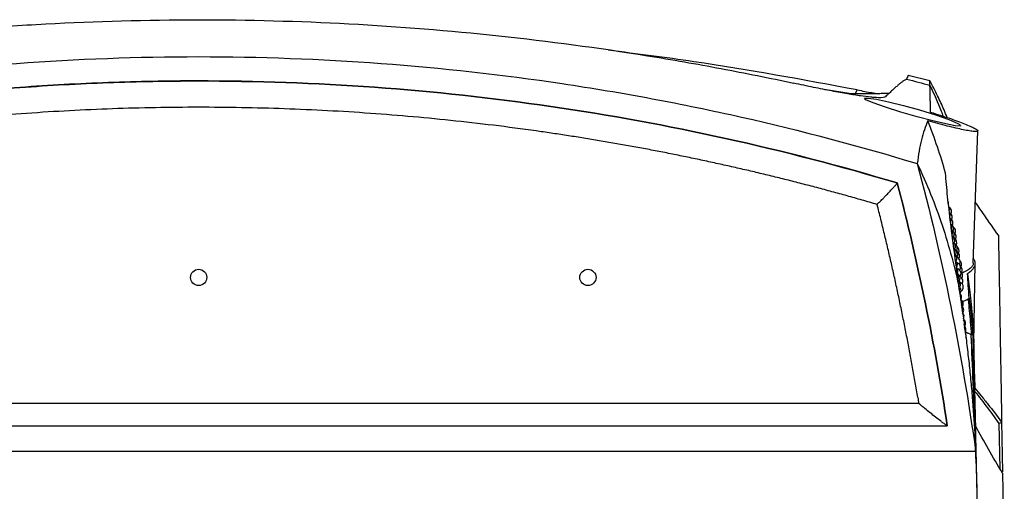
# Model space of a CAD drawing. Header units: millimetres. Extents: x -3.03 to 0.78, y -0.23 to 0.59.
# Tile 6 of 165: x 0.1398 to 0.241, y -0.0834 to -0.035. Entities that reach past the tile are written whole.
import ezdxf

# ---------------------------------------------------------------- set-up
doc = ezdxf.new("R2010")
doc.units = ezdxf.units.MM

msp = doc.modelspace()

# ---------------------------------------------------------------- linework, layer by layer
at = {"color": 7, "linetype": 'Continuous', "lineweight": 25}
for p, q in [((0.230949, -0.04105), (0.230947, -0.041055)), ((0.233335, -0.04123), (0.231114, -0.040689)), ((0.225239, -0.042574), (0.22248, -0.04212)), ((0.225639, -0.042682), (0.22588, -0.042165)), ((0.233346, -0.041693), (0.233346, -0.041687)), ((0.225064, -0.042577), (0.224933, -0.042577)), ((0.237799, -0.059966), (0.238274, -0.046377)), ((0.229984, -0.051722), (0.229985, -0.051717)), ((0.237858, -0.068143), (0.238001, -0.05999)), ((0.232202, -0.074363), (0.084198, -0.074363)), ((0.08127, -0.076636), (0.23513, -0.076636)), ((0.240713, -0.076255), (0.240803, -0.081382)), ((0.079813, -0.079239), (0.236587, -0.079239)), ((0.236587, -0.079239), (0.238039, -0.079239)), ((0.238032, -0.079188), (0.238041, -0.079188))]:
    msp.add_line(p, q, dxfattribs=at)
at = {"color": 9, "linetype": 'Continuous', "lineweight": 25}
msp.add_line((0.240547, -0.081074), (0.240468, -0.076415), dxfattribs=at)
at = {"color": 7, "linetype": 'Continuous', "lineweight": 25, "flags": 128}
for points in [[(0.236469, -0.045828), (0.23648, -0.045892), (0.235943, -0.045854), (0.234967, -0.045664), (0.233634, -0.045345), (0.232045, -0.044922), (0.230353, -0.044436), (0.228768, -0.043943), (0.227516, -0.043509), (0.226772, -0.043191), (0.226605, -0.043019), (0.226989, -0.042999), (0.227849, -0.043125), (0.229092, -0.043383), (0.230614, -0.043756), (0.232281, -0.044218), (0.233913, -0.044725), (0.235292, -0.04521), (0.23621, -0.045598), (0.236454, -0.045736), (0.236454, -0.045736)], [(0.236403, -0.06273), (0.236393, -0.062632), (0.236393, -0.06263)], [(0.237911, -0.071521), (0.237956, -0.072806), (0.237956, -0.072807), (0.237956, -0.072807)]]:
    msp.add_lwpolyline(points, dxfattribs=at)
at = {"color": 7, "linetype": 'Continuous', "lineweight": 25}
for centre, radius in [((0.158201, -0.061415), 0.000833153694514), ((0.198201, -0.061415), 0.0008331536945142)]:
    msp.add_circle(centre, radius, dxfattribs=at)
for centre, start, end in [((0.234767, -0.053816), 0, 24.531217), ((0.23485, -0.054407), 342.186883, 29.13106), ((0.235061, -0.054656), 331.74784, 59.330549), ((0.23493, -0.055006), 339.827655, 32.814631), ((0.235134, -0.055232), 331.014812, 59.779248), ((0.235009, -0.055612), 339.043467, 34.365518), ((0.235207, -0.055816), 330.258852, 60.548303), ((0.235086, -0.056226), 338.809442, 34.651471), ((0.235277, -0.056407), 329.50865, 61.699357), ((0.235346, -0.057006), 328.763782, 63.445975), ((0.235162, -0.056847), 339.116258, 35.136914), ((0.235474, -0.056656), 330.743003, 56.881793), ((0.235414, -0.057612), 328.023834, 62.319125), ((0.235236, -0.057476), 340.023125, 33.252085), ((0.235536, -0.057232), 330.01688, 57.266377), ((0.235597, -0.057816), 329.295706, 57.971621), ((0.23548, -0.058226), 327.288394, 60.604271), ((0.235308, -0.058112), 342.366279, 31.088773), ((0.235544, -0.058847), 326.557055, 58.030521), ((0.235378, -0.058755), 0, 28.47933), ((0.235657, -0.058407), 328.579091, 59.063648), ((0.235715, -0.059006), 318.304272, 60.6268), ((0.235837, -0.058656), 329.789195, 53.817722), ((0.235607, -0.059476), 325.829414, 55.361409), ((0.235447, -0.059406), 0, 23.268768), ((0.23594, -0.059816), 328.408244, 72.686512), ((0.235889, -0.059232), 329.096837, 54.108304), ((0.235669, -0.060112), 325.105071, 50.9898), ((0.235729, -0.060755), 327.292522, 48.183716), ((0.23599, -0.060407), 327.723064, 73.170002), ((0.236038, -0.061006), 319.034661, 74.34761), ((0.236107, -0.060087), 329.583153, 50.170925), ((0.23615, -0.060656), 328.919138, 50.071772), ((0.235936, -0.061476), 325.05109, 64.683525), ((0.235789, -0.061406), 333.323838, 42.604044), ((0.235989, -0.062112), 324.353896, 59.868498), ((0.236234, -0.061816), 327.599686, 68.104067), ((0.236193, -0.061232), 328.258089, 50.224492), ((0.235846, -0.062064), 339.413574, 33.921601), ((0.23604, -0.062755), 323.658648, 54.626087), ((0.236275, -0.062407), 301.092414, 68.412201), ((0.23609, -0.063406), 327.372414, 48.941133), ((0.236267, -0.064112), 323.664405, 60.741574), ((0.236139, -0.064064), 335.152285, 40.741166), ((0.23631, -0.064755), 322.993555, 54.337056), ((0.236187, -0.06473), 343.651845, 29.916748), ((0.236352, -0.065406), 329.168677, 47.356053), ((0.236503, -0.066112), 323.03883, 55.703395), ((0.236393, -0.066064), 338.839302, 36.04565), ((0.236539, -0.066755), 328.459661, 47.888173), ((0.236433, -0.06673), 0, 23.266689), ((0.236574, -0.067406), 339.208938, 35.57491)]:
    msp.add_arc(centre, 0.0005, start, end, dxfattribs=at)
for points, knots in [([(0.0970674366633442, -0.0414703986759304), (0.106873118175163, -0.0393653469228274), (0.1168633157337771, -0.0377422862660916), (0.1296007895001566, -0.0363657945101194), (0.1321608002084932, -0.0361231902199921), (0.137306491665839, -0.0357050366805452), (0.1398943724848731, -0.0355293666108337), (0.1476827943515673, -0.0351062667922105), (0.1528836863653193, -0.0349637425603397), (0.1685123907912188, -0.0349579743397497), (0.178833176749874, -0.0355154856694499), (0.1941669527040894, -0.0371569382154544), (0.1992539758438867, -0.0378384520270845), (0.2055828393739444, -0.0388561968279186), (0.206848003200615, -0.0390682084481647), (0.2093684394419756, -0.0395075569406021), (0.2106242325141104, -0.0397349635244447), (0.214378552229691, -0.0404400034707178), (0.2168640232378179, -0.040940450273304), (0.2193326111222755, -0.0414703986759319)], [0, 0, 0, 0, 0.2500000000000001, 0.2500000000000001, 0.3125000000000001, 0.3125000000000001, 0.3750000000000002, 0.3750000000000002, 0.5000000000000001, 0.5000000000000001, 0.75, 0.75, 0.8749999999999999, 0.8749999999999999, 0.90625, 0.90625, 0.9375, 0.9375, 1, 1, 1, 1]), ([(0.2258797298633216, -0.0421650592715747), (0.22029284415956, -0.0411273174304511), (0.2118047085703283, -0.0395506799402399), (0.2032262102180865, -0.0384681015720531), (0.2002940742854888, -0.0380980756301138)], [0, 0, 0, 0, 0.6581993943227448, 1, 1, 1, 1]), ([(0.0843535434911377, -0.0497367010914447), (0.0903186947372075, -0.0479205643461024), (0.0963549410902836, -0.0463236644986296), (0.103989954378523, -0.0446041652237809), (0.1055222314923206, -0.0442739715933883), (0.108588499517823, -0.0436429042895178), (0.1101231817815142, -0.0433418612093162), (0.1147318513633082, -0.0424819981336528), (0.1178104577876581, -0.0419664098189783), (0.1332340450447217, -0.0396744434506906), (0.1456702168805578, -0.0387515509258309), (0.1644724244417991, -0.038751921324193), (0.1707188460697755, -0.0389839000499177), (0.1831656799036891, -0.0399052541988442), (0.1893668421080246, -0.0405948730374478), (0.1986351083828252, -0.0419736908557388), (0.2017189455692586, -0.0424907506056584), (0.2063362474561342, -0.0433533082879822), (0.2078742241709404, -0.0436554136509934), (0.2109387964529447, -0.0442869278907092), (0.2124664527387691, -0.0446165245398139), (0.2200817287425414, -0.0463332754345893), (0.2261004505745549, -0.0479263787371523), (0.2320465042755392, -0.0497367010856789)], [0, 0, 0, 0, 0.1250000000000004, 0.1250000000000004, 0.1562500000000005, 0.1562500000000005, 0.1875000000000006, 0.1875000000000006, 0.2500000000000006, 0.2500000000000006, 0.5000000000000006, 0.5000000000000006, 0.6250000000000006, 0.6250000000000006, 0.7500000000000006, 0.7500000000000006, 0.8125000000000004, 0.8125000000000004, 0.8437500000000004, 0.8437500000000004, 0.8750000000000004, 0.8750000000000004, 1, 1, 1, 1]), ([(0.2299845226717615, -0.0517171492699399), (0.2183126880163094, -0.0482342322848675), (0.2064512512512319, -0.0456174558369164), (0.1883759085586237, -0.0429859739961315), (0.1823254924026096, -0.0423289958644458), (0.1702077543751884, -0.0414558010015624), (0.1641351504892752, -0.0412386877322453), (0.1550055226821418, -0.0412441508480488), (0.1519581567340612, -0.0413011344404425), (0.1458882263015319, -0.0415248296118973), (0.1428617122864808, -0.0416914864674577), (0.1338073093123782, -0.0423545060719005), (0.1278045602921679, -0.0430139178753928), (0.1098951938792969, -0.0456334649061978), (0.098087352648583, -0.0482342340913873), (0.086415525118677, -0.0517171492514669)], [0, 0, 0, 0, 0.25, 0.25, 0.375, 0.375, 0.5, 0.5, 0.5625, 0.5625, 0.625, 0.625, 0.75, 0.75, 1, 1, 1, 1]), ([(0.0864161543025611, -0.0517215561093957), (0.0980878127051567, -0.0482387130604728), (0.109895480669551, -0.0456379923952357), (0.1278046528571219, -0.043018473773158), (0.1338073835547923, -0.0423590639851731), (0.1428617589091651, -0.0416960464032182), (0.145888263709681, -0.0415293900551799), (0.1519581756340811, -0.0413056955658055), (0.1550055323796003, -0.0412487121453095), (0.164135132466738, -0.0412432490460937), (0.1702077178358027, -0.0414603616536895), (0.1823254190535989, -0.0423335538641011), (0.188375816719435, -0.0429905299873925), (0.2064509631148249, -0.0456219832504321), (0.2183122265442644, -0.0482387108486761), (0.2299838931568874, -0.0517215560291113)], [2.9319546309e-06, 2.9319546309e-06, 2.9319546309e-06, 2.9319546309e-06, 0.25, 0.25, 0.375, 0.375, 0.4375, 0.4375, 0.5, 0.5, 0.625, 0.625, 0.75, 0.75, 0.9999970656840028, 0.9999970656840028, 0.9999970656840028, 0.9999970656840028]), ([(0.2287785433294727, -0.0428666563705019), (0.2286831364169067, -0.0429413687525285), (0.2284412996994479, -0.0429774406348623), (0.2279184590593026, -0.0429643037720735), (0.2278026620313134, -0.0429587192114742), (0.2275466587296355, -0.0429411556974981), (0.2274064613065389, -0.042929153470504), (0.2269534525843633, -0.0428835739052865), (0.2266066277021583, -0.0428403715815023), (0.2260113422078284, -0.0427545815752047), (0.225800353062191, -0.0427224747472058), (0.2253511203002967, -0.0426507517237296), (0.2251123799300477, -0.0426110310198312), (0.2243688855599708, -0.0424828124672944), (0.2238323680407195, -0.0423845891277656), (0.2229630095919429, -0.0422179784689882), (0.2226624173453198, -0.042159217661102), (0.2220384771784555, -0.0420350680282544), (0.2217135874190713, -0.041969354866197), (0.2207243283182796, -0.0417663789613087), (0.2200404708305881, -0.0416223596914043), (0.219332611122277, -0.0414703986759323)], [0, 0, 0, 0, 0.2499999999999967, 0.2499999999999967, 0.3124999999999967, 0.3124999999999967, 0.3749999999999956, 0.3749999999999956, 0.4999999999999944, 0.4999999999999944, 0.5624999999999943, 0.5624999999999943, 0.6249999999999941, 0.6249999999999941, 0.7499999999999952, 0.7499999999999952, 0.8124999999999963, 0.8124999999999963, 0.8749999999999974, 0.8749999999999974, 1, 1, 1, 1]), ([(0.2309422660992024, -0.0410542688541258), (0.2309002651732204, -0.0410768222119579), (0.2308178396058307, -0.041121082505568), (0.2306936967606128, -0.0411980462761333), (0.2305721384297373, -0.0412798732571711), (0.2304529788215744, -0.0413663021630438), (0.2303362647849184, -0.0414560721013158), (0.2302219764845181, -0.0415482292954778), (0.2301101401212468, -0.0416418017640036), (0.2299434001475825, -0.0417850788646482), (0.2297156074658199, -0.0419881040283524), (0.2294156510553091, -0.0422653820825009), (0.2291077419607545, -0.0425555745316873), (0.2288867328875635, -0.0427644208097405), (0.2287785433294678, -0.0428666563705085)], [0, 0, 0, 0, 0.0716636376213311, 0.140637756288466, 0.2069223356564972, 0.2705173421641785, 0.3314227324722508, 0.3896384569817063, 0.4451644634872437, 0.4980007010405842, 0.6310719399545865, 0.7590951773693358, 0.8820709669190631, 1, 1, 1, 1]), ([(0.230946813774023, -0.0410553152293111), (0.2313470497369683, -0.0411602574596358), (0.2321476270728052, -0.041370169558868), (0.2329465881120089, -0.0415853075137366), (0.2333461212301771, -0.0416928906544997)], [0, 0, 0, 0, 0.4999341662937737, 0.9999999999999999, 0.9999999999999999, 0.9999999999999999, 0.9999999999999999]), ([(0.231110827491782, -0.0407035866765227), (0.2311174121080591, -0.0406894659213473), (0.2311558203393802, -0.0406070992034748), (0.231042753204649, -0.040849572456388), (0.230949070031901, -0.0410504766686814)], [0, 0, 0, 0, 0.1714376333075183, 1, 1, 1, 1]), ([(0.233346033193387, -0.0416872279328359), (0.2333451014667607, -0.0416294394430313), (0.2333433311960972, -0.0415196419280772), (0.2333411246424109, -0.0414026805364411), (0.233339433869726, -0.0413210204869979), (0.2333383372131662, -0.0412717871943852), (0.2333377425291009, -0.0412431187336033), (0.2333375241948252, -0.0412276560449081), (0.2333376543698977, -0.0412177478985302), (0.2333380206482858, -0.0412171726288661), (0.2333382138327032, -0.0412168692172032)], [0, 0, 0, 0, 0.1979212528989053, 0.3760482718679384, 0.5343856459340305, 0.6729369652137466, 0.7679200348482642, 0.8506909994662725, 0.9212506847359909, 1, 1, 1, 1]), ([(0.2351196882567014, -0.045000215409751), (0.2350110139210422, -0.0447377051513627), (0.2346996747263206, -0.0439856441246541), (0.2341150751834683, -0.0427223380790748), (0.2336056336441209, -0.0417353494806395), (0.2333380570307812, -0.0412169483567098)], [0, 0, 0, 0, 0.2029215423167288, 0.5813463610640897, 1, 1, 1, 1]), ([(0.2258797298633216, -0.0421650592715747), (0.2263968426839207, -0.0422660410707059), (0.2271849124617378, -0.0424199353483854), (0.2278156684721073, -0.0425216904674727), (0.2280325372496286, -0.0425566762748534)], [0, 0, 0, 0, 0.6561764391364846, 1, 1, 1, 1]), ([(0.2334106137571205, -0.0444520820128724), (0.2334086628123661, -0.0443649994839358), (0.2334047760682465, -0.0441915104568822), (0.2333992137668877, -0.0439458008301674), (0.2333938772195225, -0.04371173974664), (0.2333887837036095, -0.0434900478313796), (0.2333839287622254, -0.0432802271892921), (0.2333793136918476, -0.0430821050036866), (0.2333749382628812, -0.0428954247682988), (0.2333708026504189, -0.0427199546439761), (0.2333669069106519, -0.0425554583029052), (0.2333632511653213, -0.0424017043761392), (0.2333598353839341, -0.0422584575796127), (0.2333566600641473, -0.042125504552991), (0.2333537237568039, -0.0420025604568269), (0.2333510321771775, -0.0418896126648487), (0.233348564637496, -0.0417856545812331), (0.2333471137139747, -0.0417238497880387), (0.2333463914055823, -0.0416930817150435)], [0, 0, 0, 0, 0.0663551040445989, 0.132195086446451, 0.1975202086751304, 0.2623307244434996, 0.3266268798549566, 0.3904089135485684, 0.4536770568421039, 0.5164315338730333, 0.5786725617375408, 0.6404003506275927, 0.7016151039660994, 0.7623170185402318, 0.8225062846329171, 0.8821830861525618, 0.9413476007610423, 1, 1, 1, 1]), ([(0.2291398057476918, -0.042525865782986), (0.229122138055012, -0.0425267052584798), (0.2289752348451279, -0.0425336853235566), (0.2286069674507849, -0.0425444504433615), (0.2280177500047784, -0.042557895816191), (0.2273151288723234, -0.0425678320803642), (0.2265603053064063, -0.042573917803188), (0.2258027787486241, -0.0425764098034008), (0.2253108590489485, -0.0425765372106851), (0.2250639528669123, -0.0425766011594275)], [0, 0, 0, 0, 0.0199848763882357, 0.1661701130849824, 0.3171695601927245, 0.4913282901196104, 0.6704681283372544, 0.8346001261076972, 1, 1, 1, 1]), ([(0.2279155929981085, -0.0539220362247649), (0.2274011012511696, -0.0537727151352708), (0.2263723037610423, -0.0534741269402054), (0.2248257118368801, -0.0530389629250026), (0.2232770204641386, -0.0526132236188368), (0.2217259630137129, -0.0521978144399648), (0.2201726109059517, -0.0517924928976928), (0.2186169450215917, -0.0513973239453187), (0.2170589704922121, -0.0510122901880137), (0.2154986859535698, -0.0506373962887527), (0.2139360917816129, -0.0502726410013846), (0.2123711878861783, -0.0499180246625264), (0.2108039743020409, -0.0495735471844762), (0.2092344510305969, -0.0492392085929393), (0.2076626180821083, -0.0489150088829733), (0.2060884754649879, -0.0486009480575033), (0.2045120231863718, -0.0482970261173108), (0.2029332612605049, -0.0480032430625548), (0.2013521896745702, -0.047719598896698), (0.1997688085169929, -0.0474460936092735), (0.1981831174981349, -0.0471827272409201), (0.1965951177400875, -0.046929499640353), (0.1950048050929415, -0.0466864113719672), (0.191027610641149, -0.0461046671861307), (0.184649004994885, -0.0453075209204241), (0.1758479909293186, -0.0445242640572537), (0.1670235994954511, -0.044054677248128), (0.1581842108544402, -0.0438989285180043), (0.1493454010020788, -0.0440557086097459), (0.140522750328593, -0.0445262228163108), (0.1317238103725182, -0.0453103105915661), (0.1249038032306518, -0.046163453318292), (0.1200466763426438, -0.0468877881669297), (0.1171380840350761, -0.047356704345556), (0.1142373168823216, -0.0478596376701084), (0.111344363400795, -0.0483965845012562), (0.1084592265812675, -0.0489675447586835), (0.1055819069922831, -0.0495725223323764), (0.1027124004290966, -0.0502115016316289), (0.0998507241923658, -0.050884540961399), (0.0969968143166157, -0.0515914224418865), (0.0941509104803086, -0.0523329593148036), (0.0913121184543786, -0.0531061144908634), (0.0894271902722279, -0.0536500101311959), (0.0884844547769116, -0.0539220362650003)], [0, 0, 0, 0, 0.0113745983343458, 0.0227450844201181, 0.0341119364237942, 0.0454756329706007, 0.0568366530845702, 0.0681954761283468, 0.0795525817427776, 0.090908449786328, 0.1022635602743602, 0.1136183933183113, 0.1249734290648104, 0.1363291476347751, 0.1476860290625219, 0.1590445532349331, 0.170405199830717, 0.1817684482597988, 0.1931347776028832, 0.2045046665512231, 0.2158785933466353, 0.2272570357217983, 0.2386404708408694, 0.250029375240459, 0.3125821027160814, 0.3750609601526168, 0.4375455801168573, 0.500115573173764, 0.5626759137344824, 0.6251486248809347, 0.6876132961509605, 0.7501495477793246, 0.771012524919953, 0.7918580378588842, 0.8126890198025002, 0.833508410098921, 0.854319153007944, 0.8751241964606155, 0.8959264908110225, 0.9167289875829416, 0.9375346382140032, 0.9583463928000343, 0.9791671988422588, 1, 1, 1, 1]), ([(0.2334106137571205, -0.0444520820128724), (0.2337507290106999, -0.0445557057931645), (0.2340852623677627, -0.0446605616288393), (0.2347362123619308, -0.0448706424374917), (0.235046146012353, -0.0449737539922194), (0.235635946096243, -0.0451760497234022), (0.2359158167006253, -0.0452752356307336), (0.2364439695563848, -0.0454692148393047), (0.2366864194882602, -0.0455618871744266), (0.2371244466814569, -0.0457367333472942), (0.2373208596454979, -0.0458192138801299), (0.2376660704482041, -0.045973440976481), (0.2378124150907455, -0.046044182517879), (0.238045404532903, -0.0461690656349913), (0.2381334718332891, -0.0462238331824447), (0.2382208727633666, -0.0462937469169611), (0.2382424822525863, -0.0463150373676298), (0.238269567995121, -0.0463525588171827), (0.2382752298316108, -0.0463689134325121), (0.2382689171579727, -0.0464108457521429), (0.2382338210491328, -0.0464293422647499), (0.238133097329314, -0.0464423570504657), (0.2380913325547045, -0.0464441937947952), (0.2379933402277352, -0.0464428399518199), (0.2379369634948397, -0.0464396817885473), (0.2377461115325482, -0.0464229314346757), (0.2375900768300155, -0.0464021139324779), (0.2372187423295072, -0.0463408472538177), (0.2370076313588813, -0.0463010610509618), (0.23654110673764, -0.0462051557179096), (0.236284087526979, -0.0461487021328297), (0.2357274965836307, -0.046020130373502), (0.2354338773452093, -0.0459494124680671), (0.2348175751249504, -0.0457961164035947), (0.2344931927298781, -0.0457130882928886), (0.2338221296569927, -0.045537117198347), (0.233478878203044, -0.0454450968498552), (0.2331279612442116, -0.0453491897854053)], [0, 0, 0, 0, 0.0624999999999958, 0.0624999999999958, 0.1249999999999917, 0.1249999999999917, 0.1874999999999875, 0.1874999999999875, 0.2499999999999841, 0.2499999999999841, 0.3124999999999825, 0.3124999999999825, 0.3749999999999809, 0.3749999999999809, 0.4374999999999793, 0.4374999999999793, 0.4687499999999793, 0.4687499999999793, 0.4999999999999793, 0.4999999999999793, 0.5624999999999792, 0.5624999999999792, 0.5937499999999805, 0.5937499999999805, 0.6249999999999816, 0.6249999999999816, 0.6874999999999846, 0.6874999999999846, 0.7499999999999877, 0.7499999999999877, 0.8124999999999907, 0.8124999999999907, 0.8749999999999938, 0.8749999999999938, 0.9374999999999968, 0.9374999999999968, 1, 1, 1, 1]), ([(0.2331279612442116, -0.0453491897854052), (0.2328791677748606, -0.0459168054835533), (0.232655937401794, -0.0465634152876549), (0.2322905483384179, -0.0480242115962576), (0.2321470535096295, -0.0488379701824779), (0.2320465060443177, -0.0497367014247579)], [0, 0, 0, 0, 0.5, 0.5, 1, 1, 1, 1]), ([(0.2349486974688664, -0.0507263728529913), (0.2346953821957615, -0.0498204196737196), (0.2344216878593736, -0.0489174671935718), (0.2338107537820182, -0.0471233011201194), (0.2334752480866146, -0.0462355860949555), (0.2331279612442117, -0.0453491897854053)], [0, 0, 0, 0, 0.5, 0.5, 1, 1, 1, 1]), ([(0.2320465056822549, -0.0497367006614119), (0.2325353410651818, -0.0507673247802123), (0.232992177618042, -0.0518104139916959), (0.2338423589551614, -0.0539211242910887), (0.234236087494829, -0.0549899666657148), (0.2353172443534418, -0.0582225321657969), (0.2359058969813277, -0.0604121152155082), (0.2363618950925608, -0.0626364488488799)], [0, 0, 0, 0, 0.25, 0.25, 0.5, 0.5, 1, 1, 1, 1]), ([(0.2363618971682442, -0.0626364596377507), (0.2361936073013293, -0.0613820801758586), (0.2360337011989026, -0.0601921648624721), (0.2357373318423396, -0.0579435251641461), (0.23560085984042, -0.0568846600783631), (0.2353572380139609, -0.0548977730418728), (0.235250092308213, -0.0539698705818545), (0.2350711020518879, -0.0522481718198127), (0.234998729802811, -0.0514536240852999), (0.2349486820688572, -0.0507263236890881)], [0, 0, 0, 0, 0.25, 0.25, 0.5, 0.5, 0.75, 0.75, 1, 1, 1, 1]), ([(0.2279155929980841, -0.0539220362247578), (0.2279344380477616, -0.0539038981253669), (0.2279745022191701, -0.0538653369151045), (0.2280379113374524, -0.0538035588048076), (0.2281080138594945, -0.0537345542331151), (0.2281848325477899, -0.0536581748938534), (0.2282886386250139, -0.0535542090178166), (0.2284266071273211, -0.0534152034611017), (0.2285782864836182, -0.0532599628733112), (0.2287391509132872, -0.0530947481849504), (0.2289384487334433, -0.0528870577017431), (0.2291937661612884, -0.0526190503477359), (0.2294544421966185, -0.0523372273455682), (0.2296559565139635, -0.052118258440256), (0.2297881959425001, -0.0519687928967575), (0.2298686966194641, -0.0518757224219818), (0.2299224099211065, -0.0518104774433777), (0.229955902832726, -0.051767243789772), (0.2299780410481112, -0.0517362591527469), (0.2299820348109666, -0.0517261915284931), (0.2299838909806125, -0.0517215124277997)], [0, 0, 0, 0, 0.0197441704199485, 0.0419756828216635, 0.0668876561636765, 0.0946390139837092, 0.1253437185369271, 0.1814817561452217, 0.2505096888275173, 0.3032291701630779, 0.3757491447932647, 0.5000462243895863, 0.6388728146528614, 0.7491955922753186, 0.8162359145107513, 0.8741360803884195, 0.9114039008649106, 0.9448849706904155, 0.9743843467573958, 1, 1, 1, 1]), ([(0.2320976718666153, -0.0737363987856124), (0.2320106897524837, -0.0732241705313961), (0.2318367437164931, -0.0721998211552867), (0.2315633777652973, -0.0706655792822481), (0.2312809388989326, -0.0691332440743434), (0.2309885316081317, -0.0676029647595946), (0.2306863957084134, -0.0660747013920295), (0.2303744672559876, -0.0645484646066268), (0.230052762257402, -0.0630242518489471), (0.2297212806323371, -0.0615020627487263), (0.2293800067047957, -0.0599819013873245), (0.2290290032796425, -0.0584637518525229), (0.2286680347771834, -0.0569476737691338), (0.2282979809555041, -0.0554334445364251), (0.2280430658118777, -0.0544258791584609), (0.2279155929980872, -0.05392203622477)], [0, 0, 0, 0, 0.0769506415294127, 0.1538851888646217, 0.2308067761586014, 0.3077185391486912, 0.3846236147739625, 0.4615251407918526, 0.5384262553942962, 0.6153300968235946, 0.6922398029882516, 0.7691585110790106, 0.8460893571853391, 0.9230354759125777, 1, 1, 1, 1]), ([(0.2403786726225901, -0.0570812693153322), (0.2398994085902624, -0.0563968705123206), (0.2391123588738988, -0.0552729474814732), (0.2383253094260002, -0.054149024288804), (0.2380175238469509, -0.0537094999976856)], [0, 0, 0, 0, 0.6089374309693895, 1, 1, 1, 1]), ([(0.2403790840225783, -0.0571048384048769), (0.2403789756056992, -0.0570986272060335), (0.2403785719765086, -0.0570755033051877), (0.2403815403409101, -0.0572455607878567), (0.2403879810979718, -0.0576145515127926), (0.2403982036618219, -0.0582002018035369), (0.2404118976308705, -0.0589847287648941), (0.2404291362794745, -0.059972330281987), (0.2404499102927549, -0.0611624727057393), (0.2404790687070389, -0.0628329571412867), (0.2405194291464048, -0.0651452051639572), (0.2405747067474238, -0.0683120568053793), (0.2406383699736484, -0.0719593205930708), (0.2406883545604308, -0.0748229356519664), (0.2407133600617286, -0.0762554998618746)], [0, 0, 0, 0, 0.0266360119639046, 0.099164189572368, 0.1717816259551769, 0.244428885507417, 0.3169274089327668, 0.3894555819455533, 0.4620730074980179, 0.534720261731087, 0.6507342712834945, 0.7668699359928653, 0.8833733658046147, 1, 1, 1, 1]), ([(0.23720004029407, -0.0610029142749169), (0.2373321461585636, -0.0609139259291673), (0.2375977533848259, -0.0607350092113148), (0.2378552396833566, -0.0604498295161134), (0.2379842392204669, -0.0601875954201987), (0.2380103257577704, -0.0599519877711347), (0.2379790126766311, -0.0597825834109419), (0.2379205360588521, -0.0596488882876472), (0.2378754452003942, -0.0595633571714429), (0.2378318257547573, -0.0595126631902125), (0.2378155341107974, -0.059493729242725)], [0, 0, 0, 0, 0.1841750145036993, 0.3702955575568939, 0.5646527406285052, 0.6962690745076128, 0.8297465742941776, 0.8968004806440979, 0.9614554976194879, 1, 1, 1, 1]), ([(0.2377936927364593, -0.0599658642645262), (0.2377937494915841, -0.0599909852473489), (0.237793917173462, -0.0600652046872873), (0.237746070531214, -0.0601889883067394), (0.2376531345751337, -0.0603347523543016), (0.2375147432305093, -0.0604778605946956), (0.2373346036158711, -0.0606180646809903), (0.2371083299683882, -0.0607553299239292), (0.2368680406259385, -0.0608762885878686), (0.2366873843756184, -0.0609478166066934), (0.236612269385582, -0.0609775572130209)], [0, 0, 0, 0, 0.0705277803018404, 0.2083729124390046, 0.3472063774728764, 0.4828582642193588, 0.6194647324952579, 0.7591189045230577, 0.8998441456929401, 1, 1, 1, 1]), ([(0.23720004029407, -0.0610029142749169), (0.237251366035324, -0.0613715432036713), (0.237354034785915, -0.0621089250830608), (0.2374928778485, -0.0632806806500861), (0.2375970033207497, -0.0642991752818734), (0.2376729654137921, -0.0651629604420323), (0.2377186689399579, -0.0657432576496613), (0.2377550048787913, -0.0662553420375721), (0.2377806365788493, -0.0666522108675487), (0.2378010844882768, -0.0669969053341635), (0.2378155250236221, -0.0672588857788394), (0.2378271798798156, -0.0674842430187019), (0.2378365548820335, -0.067675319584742), (0.2378436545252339, -0.0678278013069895), (0.2378487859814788, -0.0679415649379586), (0.2378519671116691, -0.0680131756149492), (0.237854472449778, -0.0680695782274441), (0.2378563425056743, -0.0681109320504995), (0.2378576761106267, -0.0681381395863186), (0.2378583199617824, -0.0681487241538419), (0.2378582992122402, -0.0681441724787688), (0.2378582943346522, -0.0681431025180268)], [0, 0, 0, 0, 0.1449244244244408, 0.2898976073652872, 0.461492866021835, 0.547357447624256, 0.6332526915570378, 0.6935826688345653, 0.7539504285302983, 0.7950958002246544, 0.8362920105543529, 0.8644452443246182, 0.892669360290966, 0.9218234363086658, 0.936600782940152, 0.951492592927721, 0.9625788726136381, 0.9738255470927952, 0.9849373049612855, 0.9964592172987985, 1, 1, 1, 1]), ([(0.2379873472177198, -0.0775377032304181), (0.2379692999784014, -0.0772232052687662), (0.2379331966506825, -0.0765940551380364), (0.2378709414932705, -0.0756513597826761), (0.2378027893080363, -0.0747093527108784), (0.2377282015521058, -0.0737683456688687), (0.23764738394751, -0.0728285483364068), (0.237560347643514, -0.0718901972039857), (0.2374671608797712, -0.0709535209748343), (0.2373678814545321, -0.0700187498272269), (0.2372625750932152, -0.0690861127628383), (0.2371513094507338, -0.0681558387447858), (0.237034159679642, -0.0672281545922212), (0.2369111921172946, -0.0663032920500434), (0.2367825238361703, -0.0653814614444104), (0.2366481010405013, -0.0644629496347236), (0.2365085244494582, -0.063547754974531), (0.2364107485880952, -0.0629400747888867), (0.2363618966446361, -0.0626364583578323)], [0, 0, 0, 0, 0.0625763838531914, 0.1251834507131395, 0.187812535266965, 0.2504549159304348, 0.3131018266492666, 0.3757444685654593, 0.4383740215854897, 0.5009816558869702, 0.5635585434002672, 0.6260958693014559, 0.6885848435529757, 0.7510167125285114, 0.8133827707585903, 0.8756743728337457, 0.9378829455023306, 0.9999999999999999, 0.9999999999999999, 0.9999999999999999, 0.9999999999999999]), ([(0.2367238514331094, -0.06391173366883), (0.2367245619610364, -0.063911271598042), (0.2368144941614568, -0.063852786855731), (0.2369998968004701, -0.0637543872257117), (0.2371976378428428, -0.0636593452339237), (0.2372833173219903, -0.063618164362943)], [0, 0, 0, 0, 0.0044927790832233, 0.5686553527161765, 1, 1, 1, 1]), ([(0.2374670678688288, -0.0672561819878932), (0.2373752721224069, -0.0672120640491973), (0.2372199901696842, -0.0671374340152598), (0.2370562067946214, -0.0670504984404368), (0.2369831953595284, -0.0670080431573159), (0.2369652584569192, -0.0669976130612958)], [0, 0, 0, 0, 0.5216900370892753, 0.8824923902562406, 1, 1, 1, 1]), ([(0.2379966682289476, -0.0746223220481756), (0.2379952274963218, -0.0745078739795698), (0.2379840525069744, -0.0736201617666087), (0.2379112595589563, -0.0719825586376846), (0.2377780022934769, -0.0697125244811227), (0.2376510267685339, -0.0681823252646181), (0.2375775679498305, -0.067400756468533), (0.2375741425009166, -0.0673643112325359)], [0, 0, 0, 0, 0.0471546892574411, 0.3657536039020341, 0.6750760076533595, 0.9848485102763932, 1, 1, 1, 1]), ([(0.2379560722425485, -0.0727989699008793), (0.237939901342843, -0.0719040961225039), (0.2379079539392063, -0.0701361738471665), (0.2378790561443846, -0.0685564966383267), (0.2378647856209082, -0.0677764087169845)], [0, 0, 0, 0, 0.5061725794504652, 1, 1, 1, 1]), ([(0.2379358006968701, -0.0715206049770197), (0.2379266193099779, -0.0710691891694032), (0.2379123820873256, -0.070369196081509), (0.2379004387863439, -0.0697177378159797), (0.2378961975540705, -0.0694863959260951)], [0, 0, 0, 0, 0.644886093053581, 0.9999999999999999, 0.9999999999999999, 0.9999999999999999, 0.9999999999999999]), ([(0.2379560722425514, -0.0727989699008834), (0.2381721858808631, -0.0730484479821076), (0.2383943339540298, -0.0733123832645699), (0.2388445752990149, -0.0738592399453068), (0.2390730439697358, -0.0741425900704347), (0.2397670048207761, -0.0750178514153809), (0.2402380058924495, -0.0756309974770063), (0.2407125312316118, -0.0762629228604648)], [0, 0, 0, 0, 0.2499999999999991, 0.2499999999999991, 0.4999999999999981, 0.4999999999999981, 1, 1, 1, 1]), ([(0.2404679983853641, -0.0764150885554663), (0.240017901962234, -0.0757859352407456), (0.2395700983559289, -0.0751743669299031), (0.2389103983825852, -0.0743024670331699), (0.2386929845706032, -0.0740200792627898), (0.238264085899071, -0.0734750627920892), (0.2380522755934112, -0.0732120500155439), (0.2378462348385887, -0.0729639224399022)], [0, 0, 0, 0, 0.5000000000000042, 0.5000000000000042, 0.7500000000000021, 0.7500000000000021, 1, 1, 1, 1]), ([(0.2344281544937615, -0.0761451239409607), (0.2342658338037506, -0.0760211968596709), (0.2340967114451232, -0.0758901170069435), (0.2337481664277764, -0.0756172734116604), (0.2335686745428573, -0.075475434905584), (0.2331985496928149, -0.0751802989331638), (0.2330070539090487, -0.0750263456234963), (0.2327106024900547, -0.0747851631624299), (0.2326109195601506, -0.0747035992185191), (0.2324089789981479, -0.0745369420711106), (0.2323056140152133, -0.0744509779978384), (0.2322021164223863, -0.074363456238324)], [0, 0, 0, 0, 0.2499999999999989, 0.2499999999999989, 0.4999999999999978, 0.4999999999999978, 0.7499999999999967, 0.7499999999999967, 0.8749999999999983, 0.8749999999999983, 1, 1, 1, 1]), ([(0.2381780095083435, -0.0829720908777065), (0.2381582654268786, -0.0820431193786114), (0.2380944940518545, -0.0790426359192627), (0.2380386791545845, -0.076427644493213), (0.2380001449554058, -0.0746222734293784)], [0, 0, 0, 0, 0.3096072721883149, 1, 1, 1, 1]), ([(0.2351284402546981, -0.0766394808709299), (0.2351272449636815, -0.0766403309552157), (0.2351247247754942, -0.0766421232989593), (0.2351116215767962, -0.076637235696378), (0.2350919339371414, -0.076626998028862), (0.2350647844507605, -0.0766105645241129), (0.2350304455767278, -0.0765881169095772), (0.2349888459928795, -0.0765596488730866), (0.2349166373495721, -0.0765090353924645), (0.2347987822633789, -0.0764242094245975), (0.2346600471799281, -0.0763207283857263), (0.2345320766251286, -0.0762243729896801), (0.2344637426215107, -0.0761723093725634), (0.234428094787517, -0.0761451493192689)], [0, 0, 0, 0, 0.0408661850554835, 0.0861635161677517, 0.1363656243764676, 0.1917398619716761, 0.2523826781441, 0.318250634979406, 0.3891875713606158, 0.566074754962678, 0.7759405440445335, 0.8831147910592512, 0.9999999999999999, 0.9999999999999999, 0.9999999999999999, 0.9999999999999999]), ([(0.2408050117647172, -0.0815062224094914), (0.2403061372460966, -0.0806749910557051), (0.239822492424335, -0.0798524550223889), (0.2388910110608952, -0.0782293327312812), (0.2384448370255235, -0.0774317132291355), (0.2380252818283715, -0.07665558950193)], [0, 0, 0, 0, 0.5, 0.5, 1, 1, 1, 1]), ([(0.2380316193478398, -0.0791881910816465), (0.2380268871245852, -0.0789085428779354), (0.2380196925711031, -0.0786303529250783), (0.238011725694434, -0.0783536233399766), (0.2380077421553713, -0.078215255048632), (0.2380035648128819, -0.078077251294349), (0.237999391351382, -0.077939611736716), (0.2379956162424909, -0.0778151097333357), (0.2379918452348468, -0.077690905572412), (0.2379882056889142, -0.077566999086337)], [0, 0, 0, 0, 0.0021737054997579, 0.0021737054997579, 0.0021737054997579, 0.0032605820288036, 0.0032605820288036, 0.0032605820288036, 0.0042437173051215, 0.0042437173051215, 0.0042437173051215, 0.0042437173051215])]:
    msp.add_open_spline(points, degree=3, knots=knots, dxfattribs=at)
at = {"color": 9, "linetype": 'Continuous', "lineweight": 25}
for points, knots in [([(0.2333461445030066, -0.0416874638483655), (0.2337554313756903, -0.042567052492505), (0.2342407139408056, -0.0436099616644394), (0.2346262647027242, -0.0446872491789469), (0.2346866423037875, -0.044855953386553)], [0, 0, 0, 0, 0.8433990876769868, 0.9999999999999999, 0.9999999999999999, 0.9999999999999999, 0.9999999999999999]), ([(0.237621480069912, -0.0673382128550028), (0.2375904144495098, -0.0668878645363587), (0.237506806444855, -0.0656758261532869), (0.2373777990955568, -0.0644381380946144), (0.2372871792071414, -0.0636516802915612), (0.2372833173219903, -0.063618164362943)], [0, 0, 0, 0, 0.3614515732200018, 0.9727874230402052, 0.9999999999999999, 0.9999999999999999, 0.9999999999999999, 0.9999999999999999]), ([(0.2373640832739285, -0.0635331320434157), (0.2373681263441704, -0.063566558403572), (0.2375563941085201, -0.0651230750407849), (0.2378154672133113, -0.0677845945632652), (0.2378828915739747, -0.0704280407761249), (0.2379107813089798, -0.0715214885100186)], [0, 0, 0, 0, 0.0127048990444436, 0.5916105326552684, 1, 1, 1, 1])]:
    msp.add_open_spline(points, degree=3, knots=knots, dxfattribs=at)
at = {"color": 7, "linetype": 'Continuous', "lineweight": 25}
for points in [[(0.2320465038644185, -0.0497366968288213), (0.2346402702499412, -0.0594457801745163), (0.2366395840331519, -0.0692896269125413), (0.2380385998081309, -0.0792394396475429)], [(0.2299838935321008, -0.0517215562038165), (0.2321280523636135, -0.0599328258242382), (0.2338458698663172, -0.068251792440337), (0.2351290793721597, -0.0766394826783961)], [(0.2351299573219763, -0.0766363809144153), (0.2338467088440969, -0.068248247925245), (0.2321288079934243, -0.0599288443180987), (0.2299845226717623, -0.0517171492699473)], [(0.2373640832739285, -0.0635331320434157), (0.2373120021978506, -0.0626657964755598), (0.2372573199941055, -0.061822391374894), (0.23720004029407, -0.061002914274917)], [(0.2372833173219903, -0.063618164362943), (0.2373380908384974, -0.0635928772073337), (0.2373658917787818, -0.0635632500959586), (0.2373640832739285, -0.0635331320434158)], [(0.2375741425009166, -0.0673643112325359), (0.2375722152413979, -0.0673255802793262), (0.2375353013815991, -0.0672879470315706), (0.2374670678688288, -0.0672561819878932)], [(0.237987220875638, -0.0775376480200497), (0.2378646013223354, -0.0738848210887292), (0.2377298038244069, -0.070492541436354), (0.2375741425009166, -0.067364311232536)], [(0.2320976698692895, -0.0737363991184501), (0.2321327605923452, -0.0739453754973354), (0.2321675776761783, -0.0741543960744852), (0.2322021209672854, -0.0743634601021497)], [(0.2407125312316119, -0.0762629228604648), (0.240702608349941, -0.0762955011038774), (0.2406050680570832, -0.0763546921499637), (0.240467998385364, -0.0764150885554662)], [(0.2407125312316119, -0.0762629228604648), (0.2407131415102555, -0.0762609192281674), (0.2407134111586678, -0.0762584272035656), (0.2407133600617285, -0.0762554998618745)], [(0.2379882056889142, -0.077566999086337), (0.2379879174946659, -0.0775572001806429), (0.2379876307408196, -0.0775474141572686), (0.2379873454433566, -0.0775376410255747)], [(0.238039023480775, -0.0792395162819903), (0.2380365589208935, -0.0792224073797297), (0.2380340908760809, -0.0792052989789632), (0.2380316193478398, -0.0791881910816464)], [(0.2380435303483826, -0.0792376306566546), (0.2380426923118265, -0.0792211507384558), (0.2380418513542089, -0.0792046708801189), (0.2380410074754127, -0.0791881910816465)], [(0.2382187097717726, -0.0875691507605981), (0.2382430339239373, -0.0847902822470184), (0.2381846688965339, -0.0820131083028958), (0.2380435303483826, -0.0792376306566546)], [(0.2408050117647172, -0.0815062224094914), (0.2408599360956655, -0.0846528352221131), (0.2409200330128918, -0.0880957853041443), (0.2409851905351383, -0.0918286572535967)]]:
    msp.add_open_spline(points, degree=3, dxfattribs=at)

doc.saveas('drawing.dxf')
